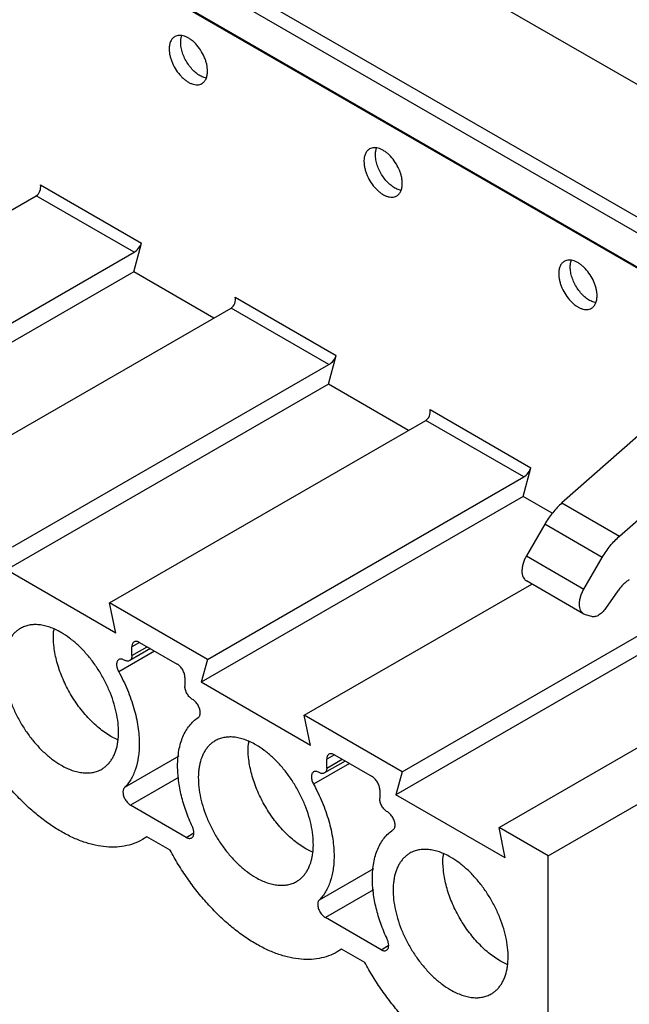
# Model space of a CAD drawing. Header units: inches. Extents: x 0 to 22, y 0 to 17.
# Tile 13 of 33: x 8.453 to 8.896, y 13.26 to 13.975. Entities that reach past the tile are written whole.
import ezdxf

# ---------------------------------------------------------------- set-up
doc = ezdxf.new("R2010")
doc.units = ezdxf.units.IN
doc.header["$LTSCALE"] = 1.21
doc.header["$MEASUREMENT"] = 0
doc.layers.get('0').update_dxf_attribs({"linetype": 'CONTINUOUS'})

msp = doc.modelspace()

# ---------------------------------------------------------------- linework, layer by layer
at = {"color": 7, "linetype": 'CONTINUOUS'}
for p, q in [((9.06921, 13.83144), (7.67727, 14.63513)), ((9.09427, 13.72054), (7.65222, 14.55316)), ((7.65639, 14.5395), (9.07061, 13.72295)), ((9.07061, 13.69804), (7.65639, 14.51459)), ((9.07061, 13.69723), (7.65639, 14.51378)), ((8.58882, 13.93302), (8.58645, 13.93364)), ((8.46829, 13.85535), (8.54156, 13.81305)), ((8.23556, 13.71487), (8.46523, 13.84748)), ((8.53626, 13.80646), (8.46523, 13.84748)), ((8.73024, 13.85136), (8.72787, 13.85198)), ((8.53596, 13.79217), (8.54156, 13.81305)), ((8.30659, 13.67385), (8.53626, 13.80646)), ((8.53596, 13.79217), (8.30211, 13.65715)), ((8.59412, 13.75859), (8.53596, 13.79217)), ((8.60971, 13.7737), (8.68298, 13.73139)), ((8.87167, 13.76971), (8.8693, 13.77033)), ((8.37698, 13.63321), (8.60665, 13.76582)), ((8.67768, 13.72481), (8.60665, 13.76582)), ((8.44801, 13.5922), (8.67768, 13.72481)), ((8.67738, 13.71052), (8.68298, 13.73139)), ((8.67738, 13.71052), (8.44354, 13.5755)), ((8.73555, 13.67693), (8.67738, 13.71052)), ((8.75113, 13.69204), (8.8244, 13.64974)), ((8.5184, 13.55156), (8.74807, 13.68417)), ((8.8191, 13.64315), (8.74807, 13.68417)), ((8.91527, 13.68462), (8.84689, 13.62422)), ((8.88865, 13.60011), (8.95702, 13.66051)), ((8.8188, 13.62886), (8.8244, 13.64974)), ((8.58943, 13.51054), (8.8191, 13.64315)), ((8.8188, 13.62886), (8.58496, 13.49384)), ((8.8399, 13.61668), (8.8188, 13.62886)), ((8.84689, 13.62422), (8.88865, 13.60011)), ((8.83437, 13.60868), (8.8211, 13.58576)), ((8.87612, 13.58457), (8.83437, 13.60868)), ((8.8211, 13.58576), (8.86286, 13.56165)), ((8.86286, 13.56165), (8.87612, 13.58457)), ((8.52288, 13.52969), (8.44354, 13.5755)), ((8.86285, 13.54345), (8.82109, 13.56756)), ((8.65982, 13.4699), (8.82502, 13.56529)), ((8.73085, 13.42889), (8.96052, 13.5615)), ((8.88743, 13.5603), (8.87852, 13.54744)), ((8.58943, 13.51054), (8.5184, 13.55156)), ((8.52288, 13.52969), (8.5184, 13.55156)), ((8.96023, 13.54721), (8.72638, 13.41219)), ((8.86404, 13.54294), (8.86285, 13.54345)), ((8.8685, 13.54165), (8.86404, 13.54294)), ((8.54813, 13.51832), (8.53306, 13.50962)), ((8.54026, 13.52286), (8.53469, 13.51965)), ((8.53469, 13.51322), (8.53469, 13.51965)), ((8.53469, 13.51322), (8.54582, 13.51965)), ((8.54026, 13.52286), (8.56758, 13.50709)), ((8.80124, 13.38825), (9.03091, 13.52086)), ((8.55111, 13.5166), (8.52505, 13.50155)), ((8.58943, 13.51054), (8.58496, 13.49384)), ((8.57314, 13.49745), (8.57314, 13.49102)), ((8.83676, 13.36774), (9.06643, 13.50035)), ((8.6643, 13.44803), (8.58496, 13.49384)), ((8.73085, 13.42889), (8.65982, 13.4699)), ((8.6643, 13.44803), (8.65982, 13.4699)), ((8.52437, 13.45203), (8.5194, 13.45455)), ((8.56866, 13.44007), (8.52924, 13.41731)), ((8.68168, 13.44121), (8.67611, 13.438)), ((8.68168, 13.44121), (8.709, 13.42544)), ((8.69254, 13.43494), (8.66647, 13.41989)), ((8.68955, 13.43666), (8.67448, 13.42796)), ((8.67611, 13.43157), (8.67611, 13.438)), ((8.67611, 13.43157), (8.68725, 13.438)), ((8.56857, 13.4246), (8.53373, 13.40448)), ((8.73085, 13.42889), (8.72638, 13.41219)), ((8.71457, 13.41579), (8.71457, 13.40936)), ((8.80572, 13.36638), (8.72638, 13.41219)), ((8.57411, 13.38117), (8.53373, 13.40448)), ((8.83676, 13.36774), (8.80124, 13.38825)), ((8.80572, 13.36638), (8.80124, 13.38825)), ((8.54546, 13.38164), (8.54226, 13.3796)), ((8.56238, 13.37187), (8.54546, 13.38164)), ((8.57411, 13.38117), (8.57967, 13.38439)), ((8.66579, 13.37037), (8.66082, 13.3729)), ((8.83676, 13.21345), (8.83676, 13.36774)), ((8.71008, 13.35841), (8.67066, 13.33565)), ((8.70999, 13.34295), (8.67515, 13.32283)), ((8.71553, 13.29952), (8.67515, 13.32283)), ((8.71553, 13.29952), (8.72109, 13.30273)), ((8.68688, 13.29999), (8.68368, 13.29794)), ((8.7038, 13.29022), (8.68688, 13.29999)), ((8.80721, 13.28872), (8.80224, 13.29124))]:
    msp.add_line(p, q, dxfattribs=at)
for centre in [(8.52537, 13.52722), (8.66679, 13.44556), (8.80821, 13.36391)]:
    msp.add_arc(centre, 0.04772, 173.72637, 175.54472, dxfattribs=at)
for centre, major_axis, ratio, start_param, end_param in [((8.46411, 13.85294), (0.0013, 0.00591), 0.697896, -2.573393, -1.002596), ((8.53738, 13.81064), (0.0039, 0.00455), 0.410728, -2.279414, -0.708617), ((8.60553, 13.77129), (0.0013, 0.00591), 0.697896, -2.573393, -1.002596), ((8.6788, 13.72898), (0.0039, 0.00455), 0.410728, -2.279414, -0.708617), ((8.74695, 13.68963), (0.0013, 0.00591), 0.697896, -2.573393, -1.002596), ((8.82022, 13.64733), (0.0039, 0.00455), 0.410728, -2.279414, -0.708617)]:
    msp.add_ellipse(centre, major_axis=major_axis, ratio=ratio, start_param=start_param, end_param=end_param, dxfattribs=at)
for points, knots in [([(8.56579, 13.96311), (8.56547, 13.96292), (8.56485, 13.96249), (8.56373, 13.96139), (8.56263, 13.9596), (8.56187, 13.95699), (8.56171, 13.95509), (8.56171, 13.9541)], [0, 0, 0, 0, 0.108128, 0.218287, 0.451305, 0.710842, 1, 1, 1, 1]), ([(8.58955, 13.93802), (8.58955, 13.93884), (8.58944, 13.94052), (8.58898, 13.94309), (8.58824, 13.94571), (8.58689, 13.94924), (8.58461, 13.95344), (8.5817, 13.95717), (8.57908, 13.9597), (8.57707, 13.96128), (8.57502, 13.96252), (8.57299, 13.96342), (8.57101, 13.96395), (8.56911, 13.96409), (8.56734, 13.96383), (8.56627, 13.96339), (8.56579, 13.96311)], [0, 0, 0, 0, 0.062299, 0.128752, 0.198441, 0.270446, 0.417446, 0.561674, 0.630308, 0.695421, 0.756397, 0.812865, 0.864782, 0.912585, 0.957173, 1, 1, 1, 1]), ([(8.57006, 13.95892), (8.57006, 13.95976), (8.57018, 13.96139), (8.57056, 13.96297), (8.57082, 13.9637)], [0, 0, 0, 0, 0.522245, 1, 1, 1, 1]), ([(8.56171, 13.9541), (8.56171, 13.95328), (8.56182, 13.9516), (8.56228, 13.94904), (8.56302, 13.94641), (8.56437, 13.94288), (8.56665, 13.93868), (8.56956, 13.93495), (8.57219, 13.93242), (8.5742, 13.93085), (8.57624, 13.9296), (8.57827, 13.9287), (8.58026, 13.92817), (8.58215, 13.92803), (8.58392, 13.92829), (8.58499, 13.92873), (8.58547, 13.92901)], [0, 0, 0, 0, 0.062299, 0.128752, 0.198441, 0.270446, 0.417446, 0.561674, 0.630308, 0.695421, 0.756397, 0.812865, 0.864782, 0.912585, 0.957173, 1, 1, 1, 1]), ([(8.58645, 13.93364), (8.58539, 13.93403), (8.58326, 13.93512), (8.58028, 13.9374), (8.57748, 13.94029), (8.57497, 13.94367), (8.57288, 13.94738), (8.57131, 13.95126), (8.57032, 13.95512), (8.57006, 13.95769), (8.57006, 13.95892)], [0, 0, 0, 0, 0.106964, 0.225675, 0.353777, 0.487753, 0.623457, 0.75664, 0.883406, 1, 1, 1, 1]), ([(8.58547, 13.92901), (8.5858, 13.9292), (8.58642, 13.92963), (8.58753, 13.93073), (8.58863, 13.93252), (8.5894, 13.93513), (8.58955, 13.93703), (8.58955, 13.93802)], [0, 0, 0, 0, 0.108128, 0.218287, 0.451305, 0.710842, 1, 1, 1, 1]), ([(8.73097, 13.85637), (8.73097, 13.85718), (8.73086, 13.85887), (8.73041, 13.86143), (8.72967, 13.86406), (8.72831, 13.86759), (8.72604, 13.87179), (8.72312, 13.87552), (8.7205, 13.87805), (8.71849, 13.87962), (8.71645, 13.88087), (8.71441, 13.88177), (8.71243, 13.8823), (8.71053, 13.88244), (8.70877, 13.88218), (8.7077, 13.88173), (8.70721, 13.88145)], [0, 0, 0, 0, 0.062299, 0.128752, 0.198441, 0.270446, 0.417446, 0.561674, 0.630308, 0.695421, 0.756397, 0.812865, 0.864782, 0.912585, 0.957173, 1, 1, 1, 1]), ([(8.71148, 13.87726), (8.71148, 13.87811), (8.7116, 13.87973), (8.71198, 13.88132), (8.71224, 13.88204)], [0, 0, 0, 0, 0.522245, 1, 1, 1, 1]), ([(8.70721, 13.88145), (8.70689, 13.88127), (8.70627, 13.88083), (8.70515, 13.87974), (8.70405, 13.87794), (8.70329, 13.87533), (8.70313, 13.87344), (8.70313, 13.87244)], [0, 0, 0, 0, 0.108128, 0.218287, 0.451305, 0.710842, 1, 1, 1, 1]), ([(8.72787, 13.85198), (8.72682, 13.85238), (8.72468, 13.85347), (8.7217, 13.85574), (8.7189, 13.85864), (8.71639, 13.86202), (8.71431, 13.86573), (8.71273, 13.86961), (8.71174, 13.87347), (8.71148, 13.87603), (8.71148, 13.87726)], [0, 0, 0, 0, 0.106964, 0.225675, 0.353777, 0.487753, 0.623457, 0.75664, 0.883406, 1, 1, 1, 1]), ([(8.70313, 13.87244), (8.70313, 13.87163), (8.70325, 13.86994), (8.7037, 13.86738), (8.70444, 13.86475), (8.70579, 13.86122), (8.70807, 13.85702), (8.71098, 13.85329), (8.71361, 13.85076), (8.71562, 13.84919), (8.71766, 13.84794), (8.71969, 13.84704), (8.72168, 13.84652), (8.72357, 13.84637), (8.72534, 13.84663), (8.72641, 13.84708), (8.7269, 13.84736)], [0, 0, 0, 0, 0.062299, 0.128752, 0.198441, 0.270446, 0.417446, 0.561674, 0.630308, 0.695421, 0.756397, 0.812865, 0.864782, 0.912585, 0.957173, 1, 1, 1, 1]), ([(8.7269, 13.84736), (8.72722, 13.84754), (8.72784, 13.84798), (8.72895, 13.84907), (8.73006, 13.85087), (8.73082, 13.85348), (8.73097, 13.85537), (8.73097, 13.85637)], [0, 0, 0, 0, 0.108128, 0.218287, 0.451305, 0.710842, 1, 1, 1, 1]), ([(8.84863, 13.7998), (8.84831, 13.79961), (8.84769, 13.79918), (8.84658, 13.79808), (8.84547, 13.79629), (8.84471, 13.79368), (8.84455, 13.79178), (8.84455, 13.79079)], [0, 0, 0, 0, 0.108128, 0.218287, 0.451305, 0.710842, 1, 1, 1, 1]), ([(8.87239, 13.77471), (8.87239, 13.77553), (8.87228, 13.77721), (8.87183, 13.77978), (8.87109, 13.7824), (8.86973, 13.78593), (8.86746, 13.79013), (8.86454, 13.79386), (8.86192, 13.79639), (8.85991, 13.79797), (8.85787, 13.79921), (8.85583, 13.80011), (8.85385, 13.80064), (8.85195, 13.80078), (8.85019, 13.80052), (8.84912, 13.80008), (8.84863, 13.7998)], [0, 0, 0, 0, 0.062299, 0.128752, 0.198441, 0.270446, 0.417446, 0.561674, 0.630308, 0.695421, 0.756397, 0.812865, 0.864782, 0.912585, 0.957173, 1, 1, 1, 1]), ([(8.85291, 13.79561), (8.85291, 13.79645), (8.85302, 13.79808), (8.8534, 13.79966), (8.85366, 13.80039)], [0, 0, 0, 0, 0.522245, 1, 1, 1, 1]), ([(8.84455, 13.79079), (8.84455, 13.78997), (8.84467, 13.78829), (8.84512, 13.78573), (8.84586, 13.7831), (8.84722, 13.77957), (8.84949, 13.77537), (8.8524, 13.77164), (8.85503, 13.76911), (8.85704, 13.76754), (8.85908, 13.76629), (8.86111, 13.76539), (8.8631, 13.76486), (8.865, 13.76472), (8.86676, 13.76498), (8.86783, 13.76542), (8.86832, 13.7657)], [0, 0, 0, 0, 0.062299, 0.128752, 0.198441, 0.270446, 0.417446, 0.561674, 0.630308, 0.695421, 0.756397, 0.812865, 0.864782, 0.912585, 0.957173, 1, 1, 1, 1]), ([(8.8693, 13.77033), (8.86824, 13.77072), (8.8661, 13.77181), (8.86312, 13.77409), (8.86032, 13.77698), (8.85782, 13.78036), (8.85573, 13.78407), (8.85415, 13.78795), (8.85316, 13.79181), (8.85291, 13.79438), (8.85291, 13.79561)], [0, 0, 0, 0, 0.106964, 0.225675, 0.353777, 0.487753, 0.623457, 0.75664, 0.883406, 1, 1, 1, 1]), ([(8.86832, 13.7657), (8.86864, 13.76589), (8.86926, 13.76632), (8.87037, 13.76742), (8.87148, 13.76921), (8.87224, 13.77182), (8.87239, 13.77372), (8.87239, 13.77471)], [0, 0, 0, 0, 0.108128, 0.218287, 0.451305, 0.710842, 1, 1, 1, 1]), ([(8.84689, 13.62422), (8.84569, 13.62316), (8.84334, 13.62089), (8.84008, 13.61715), (8.83705, 13.61307), (8.83523, 13.61017), (8.83437, 13.60868)], [0, 0, 0, 0, 0.240014, 0.488505, 0.742802, 1, 1, 1, 1]), ([(8.87612, 13.58457), (8.87698, 13.58606), (8.87881, 13.58895), (8.88183, 13.59304), (8.8851, 13.59678), (8.88745, 13.59905), (8.88865, 13.60011)], [0, 0, 0, 0, 0.257198, 0.511495, 0.759986, 1, 1, 1, 1]), ([(8.8211, 13.58576), (8.82059, 13.58487), (8.81967, 13.58306), (8.81864, 13.58026), (8.81799, 13.57749), (8.81776, 13.57486), (8.81795, 13.57246), (8.81856, 13.57037), (8.81944, 13.56893), (8.82034, 13.56805), (8.82083, 13.56771), (8.82109, 13.56756)], [0, 0, 0, 0, 0.154909, 0.306316, 0.449951, 0.583031, 0.703771, 0.811734, 0.908883, 0.954874, 1, 1, 1, 1]), ([(8.89578, 13.56834), (8.895, 13.56789), (8.89347, 13.56685), (8.89131, 13.56497), (8.88926, 13.56278), (8.88802, 13.56115), (8.88743, 13.5603)], [0, 0, 0, 0, 0.229877, 0.475471, 0.733537, 1, 1, 1, 1]), ([(8.86285, 13.54345), (8.86259, 13.5436), (8.86209, 13.54394), (8.8612, 13.54482), (8.86032, 13.54626), (8.85971, 13.54835), (8.85952, 13.55075), (8.85975, 13.55338), (8.8604, 13.55615), (8.86143, 13.55895), (8.86235, 13.56076), (8.86286, 13.56165)], [0, 0, 0, 0, 0.045126, 0.091117, 0.188266, 0.296229, 0.416969, 0.55005, 0.693685, 0.845091, 1, 1, 1, 1]), ([(8.87852, 13.54744), (8.87782, 13.54644), (8.87666, 13.54504), (8.87489, 13.54351), (8.87397, 13.54289), (8.87351, 13.54262)], [0, 0, 0, 0, 0.524225, 0.769975, 1, 1, 1, 1]), ([(8.87351, 13.54262), (8.87308, 13.54237), (8.87222, 13.54195), (8.87091, 13.54155), (8.86966, 13.54143), (8.86886, 13.54155), (8.8685, 13.54165)], [0, 0, 0, 0, 0.284039, 0.543681, 0.780641, 1, 1, 1, 1]), ([(8.45368, 13.53301), (8.45295, 13.5326), (8.45155, 13.53166), (8.44962, 13.52998), (8.44787, 13.52805), (8.44632, 13.52586), (8.44497, 13.52344), (8.44342, 13.51984), (8.44235, 13.51587), (8.44172, 13.51166), (8.44137, 13.50706), (8.44152, 13.50097), (8.44259, 13.49338), (8.44453, 13.48556), (8.4473, 13.47766), (8.45083, 13.46984), (8.45505, 13.46229), (8.45987, 13.45515), (8.46519, 13.44858), (8.4709, 13.44272), (8.47687, 13.4377), (8.48109, 13.43488), (8.48321, 13.43366)], [0, 0, 0, 0, 0.021329, 0.042886, 0.064887, 0.087527, 0.110975, 0.135358, 0.18725, 0.214911, 0.243716, 0.304655, 0.369732, 0.438322, 0.509598, 0.582614, 0.656341, 0.729718, 0.801681, 0.871275, 0.937662, 1, 1, 1, 1]), ([(8.48321, 13.53009), (8.48188, 13.53086), (8.47922, 13.53225), (8.47516, 13.53391), (8.47118, 13.53507), (8.4673, 13.53572), (8.46357, 13.53585), (8.46003, 13.53546), (8.4567, 13.53454), (8.45465, 13.53357), (8.45368, 13.53301)], [0, 0, 0, 0, 0.148405, 0.289406, 0.422759, 0.548692, 0.668026, 0.781938, 0.891986, 1, 1, 1, 1]), ([(8.5194, 13.45455), (8.51792, 13.4554), (8.51498, 13.45729), (8.50919, 13.46169), (8.50227, 13.46831), (8.49484, 13.47753), (8.4895, 13.48609), (8.48583, 13.49332), (8.48344, 13.49885), (8.48143, 13.50442), (8.47932, 13.5117), (8.4777, 13.52052), (8.47753, 13.52758), (8.47779, 13.53092)], [0, 0, 0, 0, 0.056295, 0.11534, 0.240102, 0.371344, 0.505619, 0.572725, 0.639156, 0.704448, 0.768173, 0.889272, 1, 1, 1, 1]), ([(8.51274, 13.43073), (8.51346, 13.43115), (8.51487, 13.43209), (8.5168, 13.43376), (8.51854, 13.4357), (8.52009, 13.43788), (8.52144, 13.4403), (8.52299, 13.44391), (8.52406, 13.44787), (8.52469, 13.45208), (8.52505, 13.45668), (8.52489, 13.46278), (8.52382, 13.47036), (8.52188, 13.47819), (8.51911, 13.48609), (8.51558, 13.4939), (8.51136, 13.50146), (8.50654, 13.5086), (8.50122, 13.51516), (8.49551, 13.52103), (8.48954, 13.52605), (8.48533, 13.52887), (8.48321, 13.53009)], [0, 0, 0, 0, 0.021329, 0.042886, 0.064887, 0.087527, 0.110975, 0.135358, 0.18725, 0.214911, 0.243716, 0.304655, 0.369732, 0.438322, 0.509598, 0.582614, 0.656341, 0.729718, 0.801681, 0.871275, 0.937662, 1, 1, 1, 1]), ([(8.53632, 13.52325), (8.53606, 13.5231), (8.53558, 13.5227), (8.53506, 13.52185), (8.53475, 13.52081), (8.53469, 13.52005), (8.53469, 13.51965)], [0, 0, 0, 0, 0.217643, 0.450922, 0.710833, 1, 1, 1, 1]), ([(8.54026, 13.52286), (8.53991, 13.52306), (8.53923, 13.52339), (8.53817, 13.52365), (8.53718, 13.52362), (8.53658, 13.5234), (8.53632, 13.52325)], [0, 0, 0, 0, 0.289172, 0.549085, 0.782362, 1, 1, 1, 1]), ([(8.52519, 13.5104), (8.52493, 13.51025), (8.52444, 13.50984), (8.52392, 13.50899), (8.52362, 13.50795), (8.52355, 13.50719), (8.52355, 13.50679)], [0, 0, 0, 0, 0.217643, 0.450922, 0.710833, 1, 1, 1, 1]), ([(8.52912, 13.51001), (8.52878, 13.51021), (8.52809, 13.51053), (8.52703, 13.51079), (8.52604, 13.51076), (8.52544, 13.51055), (8.52519, 13.5104)], [0, 0, 0, 0, 0.289172, 0.549085, 0.782362, 1, 1, 1, 1]), ([(8.53306, 13.50962), (8.5328, 13.50947), (8.5322, 13.50925), (8.53121, 13.50923), (8.53015, 13.50948), (8.52947, 13.50981), (8.52912, 13.51001)], [0, 0, 0, 0, 0.217638, 0.450915, 0.710828, 1, 1, 1, 1]), ([(8.53469, 13.51322), (8.53469, 13.51282), (8.53463, 13.51206), (8.53432, 13.51102), (8.5338, 13.51018), (8.53332, 13.50977), (8.53306, 13.50962)], [0, 0, 0, 0, 0.289167, 0.549078, 0.782357, 1, 1, 1, 1]), ([(8.52355, 13.50679), (8.52355, 13.50637), (8.52363, 13.5055), (8.52403, 13.50371), (8.52459, 13.50239), (8.52505, 13.50155)], [0, 0, 0, 0, 0.228747, 0.475082, 1, 1, 1, 1]), ([(8.57314, 13.49745), (8.57314, 13.49789), (8.57306, 13.4988), (8.57274, 13.50018), (8.57223, 13.50158), (8.57154, 13.50295), (8.5707, 13.50423), (8.56975, 13.50537), (8.56871, 13.50634), (8.56796, 13.50687), (8.56758, 13.50709)], [0, 0, 0, 0, 0.113958, 0.237342, 0.367058, 0.499994, 0.63293, 0.762649, 0.886037, 1, 1, 1, 1]), ([(8.52505, 13.50155), (8.52623, 13.4994), (8.52847, 13.49505), (8.53242, 13.48625), (8.53633, 13.47518), (8.53882, 13.464), (8.53982, 13.45534), (8.54, 13.45114), (8.54, 13.44908)], [0, 0, 0, 0, 0.133553, 0.266269, 0.525274, 0.771343, 0.888172, 1, 1, 1, 1]), ([(8.57871, 13.48137), (8.57833, 13.48159), (8.57758, 13.48212), (8.57654, 13.48309), (8.57559, 13.48424), (8.57475, 13.48552), (8.57406, 13.48688), (8.57355, 13.48828), (8.57323, 13.48966), (8.57314, 13.49058), (8.57314, 13.49102)], [0, 0, 0, 0, 0.113963, 0.237351, 0.36707, 0.500006, 0.632942, 0.762658, 0.886042, 1, 1, 1, 1]), ([(8.58428, 13.47173), (8.58428, 13.47217), (8.5842, 13.47309), (8.58388, 13.47447), (8.58336, 13.47587), (8.58267, 13.47723), (8.58184, 13.47851), (8.58088, 13.47966), (8.57984, 13.48063), (8.57909, 13.48116), (8.57871, 13.48137)], [0, 0, 0, 0, 0.113958, 0.237342, 0.367058, 0.499994, 0.63293, 0.762649, 0.886037, 1, 1, 1, 1]), ([(8.56784, 13.43301), (8.56784, 13.43497), (8.56799, 13.43879), (8.56871, 13.44435), (8.56991, 13.44953), (8.57158, 13.45429), (8.57372, 13.45858), (8.5763, 13.46237), (8.57931, 13.46562), (8.58159, 13.46742), (8.58278, 13.46821)], [0, 0, 0, 0, 0.147634, 0.288229, 0.421536, 0.547731, 0.667539, 0.781996, 0.892345, 1, 1, 1, 1]), ([(8.58278, 13.46821), (8.58303, 13.46837), (8.58347, 13.46879), (8.58394, 13.46962), (8.58422, 13.47062), (8.58428, 13.47135), (8.58428, 13.47173)], [0, 0, 0, 0, 0.21775, 0.451916, 0.71151, 1, 1, 1, 1]), ([(8.54226, 13.37959), (8.54026, 13.37843), (8.53599, 13.37645), (8.52907, 13.3746), (8.52168, 13.37388), (8.51392, 13.37428), (8.50585, 13.3758), (8.49757, 13.37841), (8.48915, 13.38209), (8.48067, 13.38678), (8.47222, 13.39245), (8.46389, 13.39904), (8.45575, 13.40648), (8.4479, 13.41468), (8.44041, 13.42358), (8.43336, 13.43307), (8.42682, 13.44307), (8.42284, 13.45), (8.42096, 13.45353)], [0, 0, 0, 0, 0.044693, 0.090296, 0.137595, 0.187271, 0.239818, 0.295531, 0.354545, 0.416843, 0.482293, 0.550656, 0.621611, 0.694758, 0.769657, 0.845858, 0.922855, 1, 1, 1, 1]), ([(8.62463, 13.44843), (8.6233, 13.4492), (8.62064, 13.45059), (8.61658, 13.45225), (8.6126, 13.45342), (8.60872, 13.45407), (8.60499, 13.4542), (8.60145, 13.4538), (8.59812, 13.45288), (8.59607, 13.45192), (8.5951, 13.45136)], [0, 0, 0, 0, 0.148405, 0.289406, 0.422759, 0.548692, 0.668026, 0.781938, 0.891986, 1, 1, 1, 1]), ([(8.54, 13.44908), (8.54, 13.44742), (8.53989, 13.44417), (8.53922, 13.43798), (8.53788, 13.43214), (8.5358, 13.42684), (8.53394, 13.42328), (8.53178, 13.42008), (8.53011, 13.41818), (8.52924, 13.41731)], [0, 0, 0, 0, 0.144622, 0.283436, 0.54278, 0.663986, 0.780138, 0.891888, 1, 1, 1, 1]), ([(8.5951, 13.45136), (8.59437, 13.45094), (8.59297, 13.45), (8.59104, 13.44833), (8.58929, 13.44639), (8.58774, 13.44421), (8.58639, 13.44179), (8.58484, 13.43818), (8.58377, 13.43422), (8.58314, 13.43001), (8.58279, 13.42541), (8.58294, 13.41931), (8.58401, 13.41173), (8.58596, 13.4039), (8.58872, 13.396), (8.59225, 13.38819), (8.59647, 13.38063), (8.6013, 13.37349), (8.60662, 13.36693), (8.61232, 13.36107), (8.61829, 13.35604), (8.62251, 13.35323), (8.62463, 13.352)], [0, 0, 0, 0, 0.021329, 0.042886, 0.064887, 0.087527, 0.110975, 0.135358, 0.18725, 0.214911, 0.243716, 0.304655, 0.369732, 0.438322, 0.509598, 0.582614, 0.656341, 0.729718, 0.801681, 0.871275, 0.937662, 1, 1, 1, 1]), ([(8.66082, 13.3729), (8.65934, 13.37375), (8.6564, 13.37564), (8.65061, 13.38004), (8.64369, 13.38665), (8.63626, 13.39587), (8.63092, 13.40444), (8.62725, 13.41167), (8.62486, 13.4172), (8.62285, 13.42276), (8.62074, 13.43004), (8.61912, 13.43887), (8.61895, 13.44593), (8.61921, 13.44927)], [0, 0, 0, 0, 0.056295, 0.11534, 0.240102, 0.371344, 0.505619, 0.572725, 0.639156, 0.704448, 0.768173, 0.889272, 1, 1, 1, 1]), ([(8.65416, 13.34908), (8.65488, 13.34949), (8.65629, 13.35043), (8.65822, 13.35211), (8.65996, 13.35404), (8.66151, 13.35623), (8.66286, 13.35865), (8.66441, 13.36225), (8.66549, 13.36622), (8.66612, 13.37043), (8.66647, 13.37503), (8.66631, 13.38112), (8.66524, 13.38871), (8.6633, 13.39653), (8.66054, 13.40443), (8.657, 13.41225), (8.65278, 13.4198), (8.64796, 13.42694), (8.64264, 13.43351), (8.63693, 13.43937), (8.63096, 13.44439), (8.62675, 13.44721), (8.62463, 13.44843)], [0, 0, 0, 0, 0.021329, 0.042886, 0.064887, 0.087527, 0.110975, 0.135358, 0.18725, 0.214911, 0.243716, 0.304655, 0.369732, 0.438322, 0.509598, 0.582614, 0.656341, 0.729718, 0.801681, 0.871275, 0.937662, 1, 1, 1, 1]), ([(8.67774, 13.4416), (8.67748, 13.44145), (8.677, 13.44104), (8.67648, 13.44019), (8.67617, 13.43915), (8.67611, 13.43839), (8.67611, 13.438)], [0, 0, 0, 0, 0.217643, 0.450922, 0.710833, 1, 1, 1, 1]), ([(8.68168, 13.44121), (8.68133, 13.44141), (8.68065, 13.44173), (8.67959, 13.44199), (8.6786, 13.44197), (8.678, 13.44175), (8.67774, 13.4416)], [0, 0, 0, 0, 0.289172, 0.549085, 0.782362, 1, 1, 1, 1]), ([(8.48321, 13.43366), (8.48454, 13.43289), (8.4872, 13.4315), (8.49125, 13.42984), (8.49524, 13.42867), (8.49911, 13.42802), (8.50284, 13.42789), (8.50638, 13.42829), (8.50971, 13.42921), (8.51177, 13.43017), (8.51274, 13.43073)], [0, 0, 0, 0, 0.148405, 0.289406, 0.422759, 0.548692, 0.668026, 0.781938, 0.891986, 1, 1, 1, 1]), ([(8.5786, 13.38881), (8.57688, 13.3925), (8.57384, 13.39992), (8.57044, 13.4112), (8.56835, 13.42223), (8.56784, 13.42949), (8.56784, 13.43301)], [0, 0, 0, 0, 0.266441, 0.524396, 0.769953, 1, 1, 1, 1]), ([(8.67611, 13.43157), (8.67611, 13.43117), (8.67605, 13.43041), (8.67574, 13.42937), (8.67523, 13.42852), (8.67474, 13.42811), (8.67448, 13.42796)], [0, 0, 0, 0, 0.289167, 0.549078, 0.782357, 1, 1, 1, 1]), ([(8.66661, 13.42874), (8.66635, 13.42859), (8.66586, 13.42818), (8.66534, 13.42734), (8.66504, 13.42629), (8.66498, 13.42554), (8.66498, 13.42514)], [0, 0, 0, 0, 0.217643, 0.450922, 0.710833, 1, 1, 1, 1]), ([(8.66498, 13.42514), (8.66498, 13.42472), (8.66505, 13.42385), (8.66545, 13.42205), (8.66601, 13.42073), (8.66647, 13.41989)], [0, 0, 0, 0, 0.228747, 0.475082, 1, 1, 1, 1]), ([(8.67054, 13.42835), (8.6702, 13.42855), (8.66951, 13.42888), (8.66845, 13.42913), (8.66746, 13.42911), (8.66687, 13.42889), (8.66661, 13.42874)], [0, 0, 0, 0, 0.289172, 0.549085, 0.782362, 1, 1, 1, 1]), ([(8.67448, 13.42796), (8.67422, 13.42781), (8.67362, 13.4276), (8.67263, 13.42757), (8.67158, 13.42783), (8.67089, 13.42815), (8.67054, 13.42835)], [0, 0, 0, 0, 0.217638, 0.450915, 0.710828, 1, 1, 1, 1]), ([(8.71457, 13.41579), (8.71457, 13.41623), (8.71448, 13.41715), (8.71416, 13.41853), (8.71365, 13.41993), (8.71296, 13.42129), (8.71212, 13.42257), (8.71117, 13.42372), (8.71013, 13.42469), (8.70938, 13.42522), (8.709, 13.42544)], [0, 0, 0, 0, 0.113958, 0.237342, 0.367058, 0.499994, 0.63293, 0.762649, 0.886037, 1, 1, 1, 1]), ([(8.52924, 13.41731), (8.52906, 13.41713), (8.52874, 13.41671), (8.5284, 13.41595), (8.5282, 13.41508), (8.52816, 13.41445), (8.52816, 13.41413)], [0, 0, 0, 0, 0.219652, 0.456899, 0.71649, 1, 1, 1, 1]), ([(8.66647, 13.41989), (8.66765, 13.41774), (8.6699, 13.4134), (8.67384, 13.40459), (8.67775, 13.39352), (8.68024, 13.38234), (8.68124, 13.37368), (8.68142, 13.36948), (8.68142, 13.36743)], [0, 0, 0, 0, 0.133553, 0.266269, 0.525274, 0.771343, 0.888172, 1, 1, 1, 1]), ([(8.52816, 13.41413), (8.52816, 13.41369), (8.52824, 13.41277), (8.52856, 13.41139), (8.52908, 13.40999), (8.52977, 13.40863), (8.5306, 13.40735), (8.53156, 13.4062), (8.5326, 13.40523), (8.53335, 13.4047), (8.53373, 13.40448)], [0, 0, 0, 0, 0.113958, 0.237342, 0.367058, 0.499994, 0.63293, 0.762649, 0.886037, 1, 1, 1, 1]), ([(8.72013, 13.39972), (8.71975, 13.39994), (8.719, 13.40047), (8.71796, 13.40144), (8.71701, 13.40258), (8.71617, 13.40386), (8.71548, 13.40523), (8.71497, 13.40663), (8.71465, 13.40801), (8.71457, 13.40892), (8.71457, 13.40936)], [0, 0, 0, 0, 0.113963, 0.237351, 0.36707, 0.500006, 0.632942, 0.762658, 0.886042, 1, 1, 1, 1]), ([(8.7257, 13.39008), (8.7257, 13.39052), (8.72562, 13.39143), (8.7253, 13.39281), (8.72478, 13.39421), (8.7241, 13.39558), (8.72326, 13.39686), (8.7223, 13.398), (8.72127, 13.39897), (8.72051, 13.3995), (8.72013, 13.39972)], [0, 0, 0, 0, 0.113958, 0.237342, 0.367058, 0.499994, 0.63293, 0.762649, 0.886037, 1, 1, 1, 1]), ([(8.57967, 13.38439), (8.57967, 13.38511), (8.57945, 13.38664), (8.57893, 13.38808), (8.5786, 13.38881)], [0, 0, 0, 0, 0.475462, 1, 1, 1, 1]), ([(8.72421, 13.38656), (8.72445, 13.38671), (8.72489, 13.38713), (8.72536, 13.38796), (8.72565, 13.38897), (8.7257, 13.38969), (8.7257, 13.39008)], [0, 0, 0, 0, 0.21775, 0.451916, 0.71151, 1, 1, 1, 1]), ([(8.57411, 13.38117), (8.57445, 13.38097), (8.57514, 13.38065), (8.57619, 13.38039), (8.57719, 13.38042), (8.57778, 13.38063), (8.57804, 13.38078)], [0, 0, 0, 0, 0.289172, 0.549085, 0.782362, 1, 1, 1, 1]), ([(8.57804, 13.38078), (8.5783, 13.38093), (8.57879, 13.38134), (8.57931, 13.38219), (8.57961, 13.38323), (8.57967, 13.38399), (8.57967, 13.38439)], [0, 0, 0, 0, 0.217643, 0.450922, 0.710833, 1, 1, 1, 1]), ([(8.70926, 13.35135), (8.70926, 13.35331), (8.70941, 13.35714), (8.71013, 13.36269), (8.71133, 13.36788), (8.713, 13.37263), (8.71514, 13.37693), (8.71772, 13.38072), (8.72073, 13.38397), (8.72301, 13.38577), (8.72421, 13.38656)], [0, 0, 0, 0, 0.147634, 0.288229, 0.421536, 0.547731, 0.667539, 0.781996, 0.892345, 1, 1, 1, 1]), ([(8.68369, 13.29793), (8.68168, 13.29678), (8.67741, 13.29479), (8.67049, 13.29294), (8.6631, 13.29222), (8.65534, 13.29263), (8.64728, 13.29415), (8.63899, 13.29676), (8.63057, 13.30043), (8.62209, 13.30513), (8.61364, 13.3108), (8.60531, 13.31738), (8.59718, 13.32482), (8.58932, 13.33303), (8.58183, 13.34192), (8.57478, 13.35142), (8.56824, 13.36141), (8.56426, 13.36835), (8.56238, 13.37187)], [0, 0, 0, 0, 0.044693, 0.090296, 0.137595, 0.187271, 0.239818, 0.295531, 0.354545, 0.416843, 0.482293, 0.550656, 0.621611, 0.694758, 0.769657, 0.845858, 0.922855, 1, 1, 1, 1]), ([(8.68142, 13.36743), (8.68142, 13.36577), (8.68131, 13.36252), (8.68064, 13.35633), (8.6793, 13.35049), (8.67722, 13.34518), (8.67537, 13.34163), (8.6732, 13.33843), (8.67154, 13.33653), (8.67066, 13.33565)], [0, 0, 0, 0, 0.144622, 0.283436, 0.54278, 0.663986, 0.780138, 0.891888, 1, 1, 1, 1]), ([(8.73652, 13.36971), (8.73579, 13.36929), (8.73439, 13.36835), (8.73246, 13.36667), (8.73071, 13.36474), (8.72916, 13.36255), (8.72781, 13.36013), (8.72626, 13.35653), (8.72519, 13.35256), (8.72456, 13.34835), (8.72421, 13.34375), (8.72436, 13.33766), (8.72544, 13.33007), (8.72738, 13.32225), (8.73014, 13.31435), (8.73367, 13.30653), (8.73789, 13.29898), (8.74272, 13.29184), (8.74804, 13.28527), (8.75374, 13.27941), (8.75971, 13.27439), (8.76393, 13.27157), (8.76605, 13.27035)], [0, 0, 0, 0, 0.021329, 0.042886, 0.064887, 0.087527, 0.110975, 0.135358, 0.18725, 0.214911, 0.243716, 0.304655, 0.369732, 0.438322, 0.509598, 0.582614, 0.656341, 0.729718, 0.801681, 0.871275, 0.937662, 1, 1, 1, 1]), ([(8.76605, 13.36678), (8.76472, 13.36755), (8.76206, 13.36894), (8.758, 13.3706), (8.75402, 13.37176), (8.75014, 13.37241), (8.74642, 13.37254), (8.74287, 13.37215), (8.73954, 13.37123), (8.73749, 13.37026), (8.73652, 13.36971)], [0, 0, 0, 0, 0.148405, 0.289406, 0.422759, 0.548692, 0.668026, 0.781938, 0.891986, 1, 1, 1, 1]), ([(8.80224, 13.29124), (8.80076, 13.29209), (8.79782, 13.29398), (8.79203, 13.29838), (8.78511, 13.305), (8.77769, 13.31422), (8.77234, 13.32278), (8.76867, 13.33002), (8.76628, 13.33554), (8.76427, 13.34111), (8.76216, 13.34839), (8.76054, 13.35721), (8.76037, 13.36427), (8.76064, 13.36761)], [0, 0, 0, 0, 0.056295, 0.11534, 0.240102, 0.371344, 0.505619, 0.572725, 0.639156, 0.704448, 0.768173, 0.889272, 1, 1, 1, 1]), ([(8.79558, 13.26742), (8.7963, 13.26784), (8.79771, 13.26878), (8.79964, 13.27045), (8.80139, 13.27239), (8.80294, 13.27457), (8.80428, 13.277), (8.80583, 13.2806), (8.80691, 13.28456), (8.80754, 13.28877), (8.80789, 13.29337), (8.80773, 13.29947), (8.80666, 13.30705), (8.80472, 13.31488), (8.80196, 13.32278), (8.79843, 13.33059), (8.7942, 13.33815), (8.78938, 13.34529), (8.78406, 13.35185), (8.77835, 13.35772), (8.77238, 13.36274), (8.76817, 13.36556), (8.76605, 13.36678)], [0, 0, 0, 0, 0.021329, 0.042886, 0.064887, 0.087527, 0.110975, 0.135358, 0.18725, 0.214911, 0.243716, 0.304655, 0.369732, 0.438322, 0.509598, 0.582614, 0.656341, 0.729718, 0.801681, 0.871275, 0.937662, 1, 1, 1, 1]), ([(8.62463, 13.352), (8.62596, 13.35123), (8.62862, 13.34984), (8.63267, 13.34818), (8.63666, 13.34702), (8.64053, 13.34637), (8.64426, 13.34624), (8.64781, 13.34663), (8.65113, 13.34755), (8.65319, 13.34852), (8.65416, 13.34908)], [0, 0, 0, 0, 0.148405, 0.289406, 0.422759, 0.548692, 0.668026, 0.781938, 0.891986, 1, 1, 1, 1]), ([(8.72002, 13.30715), (8.7183, 13.31084), (8.71526, 13.31827), (8.71186, 13.32954), (8.70977, 13.34057), (8.70926, 13.34784), (8.70926, 13.35135)], [0, 0, 0, 0, 0.266441, 0.524396, 0.769953, 1, 1, 1, 1]), ([(8.67066, 13.33565), (8.67048, 13.33547), (8.67016, 13.33505), (8.66982, 13.3343), (8.66962, 13.33342), (8.66958, 13.3328), (8.66958, 13.33247)], [0, 0, 0, 0, 0.219652, 0.456899, 0.71649, 1, 1, 1, 1]), ([(8.66958, 13.33247), (8.66958, 13.33203), (8.66966, 13.33112), (8.66998, 13.32974), (8.6705, 13.32834), (8.67119, 13.32697), (8.67203, 13.32569), (8.67298, 13.32455), (8.67402, 13.32358), (8.67477, 13.32305), (8.67515, 13.32283)], [0, 0, 0, 0, 0.113958, 0.237342, 0.367058, 0.499994, 0.63293, 0.762649, 0.886037, 1, 1, 1, 1]), ([(8.71946, 13.29913), (8.71972, 13.29928), (8.72021, 13.29969), (8.72073, 13.30053), (8.72103, 13.30157), (8.72109, 13.30233), (8.72109, 13.30273)], [0, 0, 0, 0, 0.217643, 0.450922, 0.710833, 1, 1, 1, 1]), ([(8.72109, 13.30273), (8.72109, 13.30346), (8.72088, 13.30498), (8.72036, 13.30643), (8.72002, 13.30715)], [0, 0, 0, 0, 0.475462, 1, 1, 1, 1]), ([(8.71553, 13.29952), (8.71587, 13.29932), (8.71656, 13.29899), (8.71762, 13.29874), (8.71861, 13.29876), (8.7192, 13.29898), (8.71946, 13.29913)], [0, 0, 0, 0, 0.289172, 0.549085, 0.782362, 1, 1, 1, 1]), ([(8.82511, 13.21628), (8.8231, 13.21512), (8.81883, 13.21314), (8.81191, 13.21129), (8.80453, 13.21057), (8.79676, 13.21097), (8.7887, 13.21249), (8.78041, 13.2151), (8.77199, 13.21878), (8.76351, 13.22347), (8.75506, 13.22914), (8.74673, 13.23573), (8.7386, 13.24317), (8.73074, 13.25137), (8.72326, 13.26027), (8.7162, 13.26976), (8.70966, 13.27976), (8.70569, 13.28669), (8.7038, 13.29022)], [0, 0, 0, 0, 0.044693, 0.090296, 0.137595, 0.187271, 0.239818, 0.295531, 0.354545, 0.416843, 0.482293, 0.550656, 0.621611, 0.694758, 0.769657, 0.845858, 0.922855, 1, 1, 1, 1]), ([(8.76605, 13.27035), (8.76738, 13.26958), (8.77004, 13.26819), (8.77409, 13.26653), (8.77808, 13.26536), (8.78195, 13.26471), (8.78568, 13.26458), (8.78923, 13.26498), (8.79255, 13.2659), (8.79461, 13.26686), (8.79558, 13.26742)], [0, 0, 0, 0, 0.148405, 0.289406, 0.422759, 0.548692, 0.668026, 0.781938, 0.891986, 1, 1, 1, 1])]:
    msp.add_open_spline(points, degree=3, knots=knots, dxfattribs=at)

doc.saveas('drawing.dxf')
